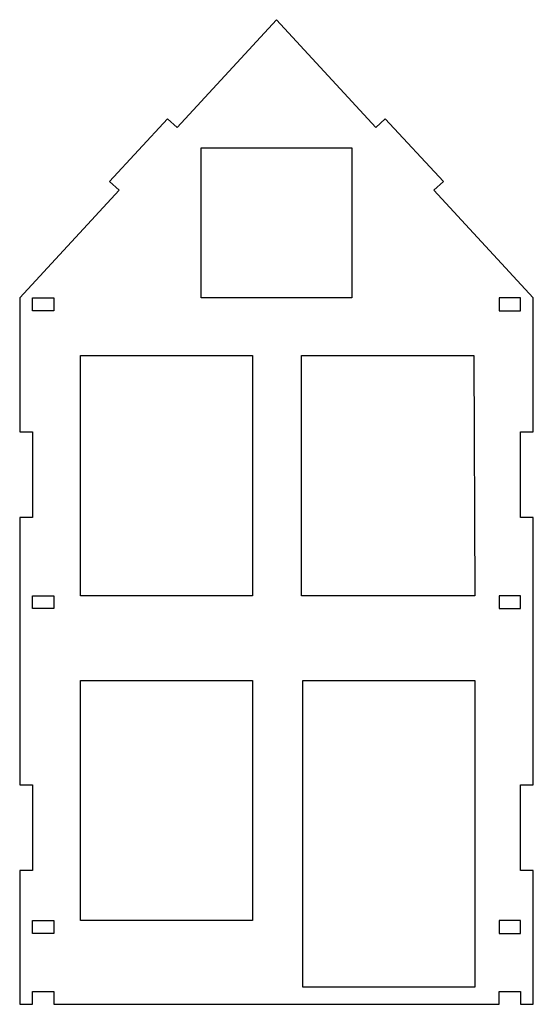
# Model space of a CAD drawing. Header units: centimetres. Extents: x -145 to 143, y -118 to 128.
# Tile 16 of 49: x -142 to -130, y 88 to 111. Entities that reach past the tile are written whole.
import ezdxf

# ---------------------------------------------------------------- set-up
doc = ezdxf.new("R2010")
doc.units = ezdxf.units.CM
doc.header["$MEASUREMENT"] = 0
doc.layers.add('Layer 1', color=7, linetype='Continuous')

msp = doc.modelspace()

# ---------------------------------------------------------------- linework, layer by layer
at = {"layer": 'Layer 1', "lineweight": 25}
for points, knots in [([(-133.56553, 109.1243), (-133.56553, 109.1243), (-132.20953, 107.6543), (-132.20953, 107.6543), (-132.20953, 107.6543), (-132.20953, 107.6543), (-132.42953, 107.4513), (-132.42953, 107.4513), (-132.42953, 107.4513), (-132.42953, 107.4513), (-130.10753, 104.9363), (-130.10753, 104.9363), (-130.10753, 104.9363), (-130.10753, 104.9363), (-130.10753, 101.8113), (-130.10753, 101.8113), (-130.10753, 101.8113), (-130.10753, 101.8113), (-130.40753, 101.8113), (-130.40753, 101.8113), (-130.40753, 101.8113), (-130.40753, 101.8113), (-130.40753, 99.8113), (-130.40753, 99.8113), (-130.40753, 99.8113), (-130.40753, 99.8113), (-130.10753, 99.8113), (-130.10753, 99.8113), (-130.10753, 99.8113), (-130.10753, 99.8113), (-130.10753, 93.5613), (-130.10753, 93.5613), (-130.10753, 93.5613), (-130.10753, 93.5613), (-130.40753, 93.5613), (-130.40753, 93.5613), (-130.40753, 93.5613), (-130.40753, 93.5613), (-130.40753, 91.5613), (-130.40753, 91.5613), (-130.40753, 91.5613), (-130.40753, 91.5613), (-130.10753, 91.5613), (-130.10753, 91.5613), (-130.10753, 91.5613), (-130.10753, 91.5613), (-130.10753, 88.4363), (-130.10753, 88.4363), (-130.10753, 88.4363), (-130.10753, 88.4363), (-130.40753, 88.4363), (-130.40753, 88.4363), (-130.40753, 88.4363), (-130.40753, 88.4363), (-130.40753, 88.7363), (-130.40753, 88.7363), (-130.40753, 88.7363), (-130.40753, 88.7363), (-130.90753, 88.7363), (-130.90753, 88.7363), (-130.90753, 88.7363), (-130.90753, 88.7363), (-130.90753, 88.4363), (-130.90753, 88.4363), (-130.90753, 88.4363), (-130.90753, 88.4363), (-141.30753, 88.4363), (-141.30753, 88.4363), (-141.30753, 88.4363), (-141.30753, 88.4363), (-141.30753, 88.7363), (-141.30753, 88.7363), (-141.30753, 88.7363), (-141.30753, 88.7363), (-141.80753, 88.7363), (-141.80753, 88.7363), (-141.80753, 88.7363), (-141.80753, 88.7363), (-141.80753, 88.4363), (-141.80753, 88.4363), (-141.80753, 88.4363), (-141.80753, 88.4363), (-142.10753, 88.4363), (-142.10753, 88.4363), (-142.10753, 88.4363), (-142.10753, 88.4363), (-142.10753, 91.5613), (-142.10753, 91.5613), (-142.10753, 91.5613), (-142.10753, 91.5613), (-141.80753, 91.5613), (-141.80753, 91.5613), (-141.80753, 91.5613), (-141.80753, 91.5613), (-141.80753, 93.5613), (-141.80753, 93.5613), (-141.80753, 93.5613), (-141.80753, 93.5613), (-142.10753, 93.5613), (-142.10753, 93.5613), (-142.10753, 93.5613), (-142.10753, 93.5613), (-142.10753, 99.8113), (-142.10753, 99.8113), (-142.10753, 99.8113), (-142.10753, 99.8113), (-141.80753, 99.8113), (-141.80753, 99.8113), (-141.80753, 99.8113), (-141.80753, 99.8113), (-141.80753, 101.8113), (-141.80753, 101.8113), (-141.80753, 101.8113), (-141.80753, 101.8113), (-142.10753, 101.8113), (-142.10753, 101.8113), (-142.10753, 101.8113), (-142.10753, 101.8113), (-142.10753, 104.9363), (-142.10753, 104.9363), (-142.10753, 104.9363), (-142.10753, 104.9363), (-139.78653, 107.4513), (-139.78653, 107.4513), (-139.78653, 107.4513), (-139.78653, 107.4513), (-140.00653, 107.6543), (-140.00653, 107.6543), (-140.00653, 107.6543), (-140.00653, 107.6543), (-138.65053, 109.1243), (-138.65053, 109.1243), (-138.65053, 109.1243), (-138.65053, 109.1243), (-138.42953, 108.9203), (-138.42953, 108.9203), (-138.42953, 108.9203), (-138.42953, 108.9203), (-136.10753, 111.4363), (-136.10753, 111.4363), (-136.10753, 111.4363), (-136.10753, 111.4363), (-133.78653, 108.9203), (-133.78653, 108.9203), (-133.78653, 108.9203), (-133.78653, 108.9203), (-133.56553, 109.1243), (-133.56553, 109.1243)], [0, 0, 0, 0, 0.02631579, 0.02631579, 0.02631579, 0.02631579, 0.05263158, 0.05263158, 0.05263158, 0.05263158, 0.07894737, 0.07894737, 0.07894737, 0.07894737, 0.10526316, 0.10526316, 0.10526316, 0.10526316, 0.13157895, 0.13157895, 0.13157895, 0.13157895, 0.15789474, 0.15789474, 0.15789474, 0.15789474, 0.18421053, 0.18421053, 0.18421053, 0.18421053, 0.21052632, 0.21052632, 0.21052632, 0.21052632, 0.23684211, 0.23684211, 0.23684211, 0.23684211, 0.26315789, 0.26315789, 0.26315789, 0.26315789, 0.28947368, 0.28947368, 0.28947368, 0.28947368, 0.31578947, 0.31578947, 0.31578947, 0.31578947, 0.34210526, 0.34210526, 0.34210526, 0.34210526, 0.36842105, 0.36842105, 0.36842105, 0.36842105, 0.39473684, 0.39473684, 0.39473684, 0.39473684, 0.42105263, 0.42105263, 0.42105263, 0.42105263, 0.44736842, 0.44736842, 0.44736842, 0.44736842, 0.47368421, 0.47368421, 0.47368421, 0.47368421, 0.5, 0.5, 0.5, 0.5, 0.52631579, 0.52631579, 0.52631579, 0.52631579, 0.55263158, 0.55263158, 0.55263158, 0.55263158, 0.57894737, 0.57894737, 0.57894737, 0.57894737, 0.60526316, 0.60526316, 0.60526316, 0.60526316, 0.63157895, 0.63157895, 0.63157895, 0.63157895, 0.65789474, 0.65789474, 0.65789474, 0.65789474, 0.68421053, 0.68421053, 0.68421053, 0.68421053, 0.71052632, 0.71052632, 0.71052632, 0.71052632, 0.73684211, 0.73684211, 0.73684211, 0.73684211, 0.76315789, 0.76315789, 0.76315789, 0.76315789, 0.78947368, 0.78947368, 0.78947368, 0.78947368, 0.81578947, 0.81578947, 0.81578947, 0.81578947, 0.84210526, 0.84210526, 0.84210526, 0.84210526, 0.86842105, 0.86842105, 0.86842105, 0.86842105, 0.89473684, 0.89473684, 0.89473684, 0.89473684, 0.92105263, 0.92105263, 0.92105263, 0.92105263, 0.94736842, 0.94736842, 0.94736842, 0.94736842, 1, 1, 1, 1]), ([(-134.34753, 108.4463), (-134.34753, 108.4463), (-137.86753, 108.4463), (-137.86753, 108.4463), (-137.86753, 108.4463), (-137.86753, 108.4463), (-137.86753, 104.9363), (-137.86753, 104.9363), (-137.86753, 104.9363), (-137.86753, 104.9363), (-134.34753, 104.9363), (-134.34753, 104.9363), (-134.34753, 104.9363), (-134.34753, 104.9363), (-134.34753, 108.4463), (-134.34753, 108.4463)], [0, 0, 0, 0, 0.2, 0.2, 0.2, 0.2, 0.4, 0.4, 0.4, 0.4, 0.6, 0.6, 0.6, 0.6, 1, 1, 1, 1]), ([(-141.30753, 104.9363), (-141.30753, 104.9363), (-141.80753, 104.9363), (-141.80753, 104.9363), (-141.80753, 104.9363), (-141.80753, 104.9363), (-141.80753, 104.6363), (-141.80753, 104.6363), (-141.80753, 104.6363), (-141.80753, 104.6363), (-141.30753, 104.6363), (-141.30753, 104.6363), (-141.30753, 104.6363), (-141.30753, 104.6363), (-141.30753, 104.9363), (-141.30753, 104.9363)], [0, 0, 0, 0, 0.2, 0.2, 0.2, 0.2, 0.4, 0.4, 0.4, 0.4, 0.6, 0.6, 0.6, 0.6, 1, 1, 1, 1]), ([(-130.90753, 104.6363), (-130.90753, 104.6363), (-130.90753, 104.9363), (-130.90753, 104.9363), (-130.90753, 104.9363), (-130.90753, 104.9363), (-130.40753, 104.9363), (-130.40753, 104.9363), (-130.40753, 104.9363), (-130.40753, 104.9363), (-130.40753, 104.6363), (-130.40753, 104.6363), (-130.40753, 104.6363), (-130.40753, 104.6363), (-130.90753, 104.6363), (-130.90753, 104.6363)], [0, 0, 0, 0, 0.2, 0.2, 0.2, 0.2, 0.4, 0.4, 0.4, 0.4, 0.6, 0.6, 0.6, 0.6, 1, 1, 1, 1]), ([(-140.69053, 97.9803), (-140.69053, 97.9803), (-136.67053, 97.9803), (-136.67053, 97.9803), (-136.67053, 97.9803), (-136.67053, 97.9803), (-136.67053, 103.5903), (-136.67053, 103.5903), (-136.67053, 103.5903), (-136.67053, 103.5903), (-140.69053, 103.5903), (-140.69053, 103.5903), (-140.69053, 103.5903), (-140.69053, 103.5903), (-140.69053, 97.9803), (-140.69053, 97.9803)], [0, 0, 0, 0, 0.2, 0.2, 0.2, 0.2, 0.4, 0.4, 0.4, 0.4, 0.6, 0.6, 0.6, 0.6, 1, 1, 1, 1]), ([(-131.47653, 97.9803), (-131.47653, 97.9803), (-131.50053, 103.5653), (-131.50053, 103.5653), (-131.50053, 103.5653), (-131.50053, 103.5653), (-131.50053, 103.5903), (-131.50053, 103.5903), (-131.50053, 103.5903), (-131.50053, 103.5903), (-135.52053, 103.5903), (-135.52053, 103.5903), (-135.52053, 103.5903), (-135.52053, 103.5903), (-135.52053, 97.9803), (-135.52053, 97.9803), (-135.52053, 97.9803), (-135.52053, 97.9803), (-131.47653, 97.9803), (-131.47653, 97.9803)], [0, 0, 0, 0, 0.16666667, 0.16666667, 0.16666667, 0.16666667, 0.33333333, 0.33333333, 0.33333333, 0.33333333, 0.5, 0.5, 0.5, 0.5, 0.66666667, 0.66666667, 0.66666667, 0.66666667, 1, 1, 1, 1]), ([(-141.30753, 97.9803), (-141.30753, 97.9803), (-141.80753, 97.9803), (-141.80753, 97.9803), (-141.80753, 97.9803), (-141.80753, 97.9803), (-141.80753, 97.6803), (-141.80753, 97.6803), (-141.80753, 97.6803), (-141.80753, 97.6803), (-141.30753, 97.6803), (-141.30753, 97.6803), (-141.30753, 97.6803), (-141.30753, 97.6803), (-141.30753, 97.9803), (-141.30753, 97.9803)], [0, 0, 0, 0, 0.2, 0.2, 0.2, 0.2, 0.4, 0.4, 0.4, 0.4, 0.6, 0.6, 0.6, 0.6, 1, 1, 1, 1]), ([(-130.90753, 97.6803), (-130.90753, 97.6803), (-130.90753, 97.9803), (-130.90753, 97.9803), (-130.90753, 97.9803), (-130.90753, 97.9803), (-130.40753, 97.9803), (-130.40753, 97.9803), (-130.40753, 97.9803), (-130.40753, 97.9803), (-130.40753, 97.6803), (-130.40753, 97.6803), (-130.40753, 97.6803), (-130.40753, 97.6803), (-130.90753, 97.6803), (-130.90753, 97.6803)], [0, 0, 0, 0, 0.2, 0.2, 0.2, 0.2, 0.4, 0.4, 0.4, 0.4, 0.6, 0.6, 0.6, 0.6, 1, 1, 1, 1]), ([(-136.67053, 96.0003), (-136.67053, 96.0003), (-140.69053, 96.0003), (-140.69053, 96.0003), (-140.69053, 96.0003), (-140.69053, 96.0003), (-140.69053, 90.3903), (-140.69053, 90.3903), (-140.69053, 90.3903), (-140.69053, 90.3903), (-136.67053, 90.3903), (-136.67053, 90.3903), (-136.67053, 90.3903), (-136.67053, 90.3903), (-136.67053, 96.0003), (-136.67053, 96.0003)], [0, 0, 0, 0, 0.2, 0.2, 0.2, 0.2, 0.4, 0.4, 0.4, 0.4, 0.6, 0.6, 0.6, 0.6, 1, 1, 1, 1]), ([(-135.49553, 88.8363), (-135.49553, 88.8363), (-131.47553, 88.8363), (-131.47553, 88.8363), (-131.47553, 88.8363), (-131.47553, 88.8363), (-131.47553, 96.0003), (-131.47553, 96.0003), (-131.47553, 96.0003), (-131.47553, 96.0003), (-135.49553, 96.0003), (-135.49553, 96.0003), (-135.49553, 96.0003), (-135.49553, 96.0003), (-135.49553, 88.8363), (-135.49553, 88.8363)], [0, 0, 0, 0, 0.2, 0.2, 0.2, 0.2, 0.4, 0.4, 0.4, 0.4, 0.6, 0.6, 0.6, 0.6, 1, 1, 1, 1]), ([(-141.80753, 90.0903), (-141.80753, 90.0903), (-141.30753, 90.0903), (-141.30753, 90.0903), (-141.30753, 90.0903), (-141.30753, 90.0903), (-141.30753, 90.3903), (-141.30753, 90.3903), (-141.30753, 90.3903), (-141.30753, 90.3903), (-141.80753, 90.3903), (-141.80753, 90.3903), (-141.80753, 90.3903), (-141.80753, 90.3903), (-141.80753, 90.0903), (-141.80753, 90.0903)], [0, 0, 0, 0, 0.2, 0.2, 0.2, 0.2, 0.4, 0.4, 0.4, 0.4, 0.6, 0.6, 0.6, 0.6, 1, 1, 1, 1]), ([(-130.40753, 90.3903), (-130.40753, 90.3903), (-130.40753, 90.0903), (-130.40753, 90.0903), (-130.40753, 90.0903), (-130.40753, 90.0903), (-130.90753, 90.0903), (-130.90753, 90.0903), (-130.90753, 90.0903), (-130.90753, 90.0903), (-130.90753, 90.3903), (-130.90753, 90.3903), (-130.90753, 90.3903), (-130.90753, 90.3903), (-130.40753, 90.3903), (-130.40753, 90.3903)], [0, 0, 0, 0, 0.2, 0.2, 0.2, 0.2, 0.4, 0.4, 0.4, 0.4, 0.6, 0.6, 0.6, 0.6, 1, 1, 1, 1])]:
    msp.add_open_spline(points, degree=3, knots=knots, dxfattribs=at)

doc.saveas('drawing.dxf')
